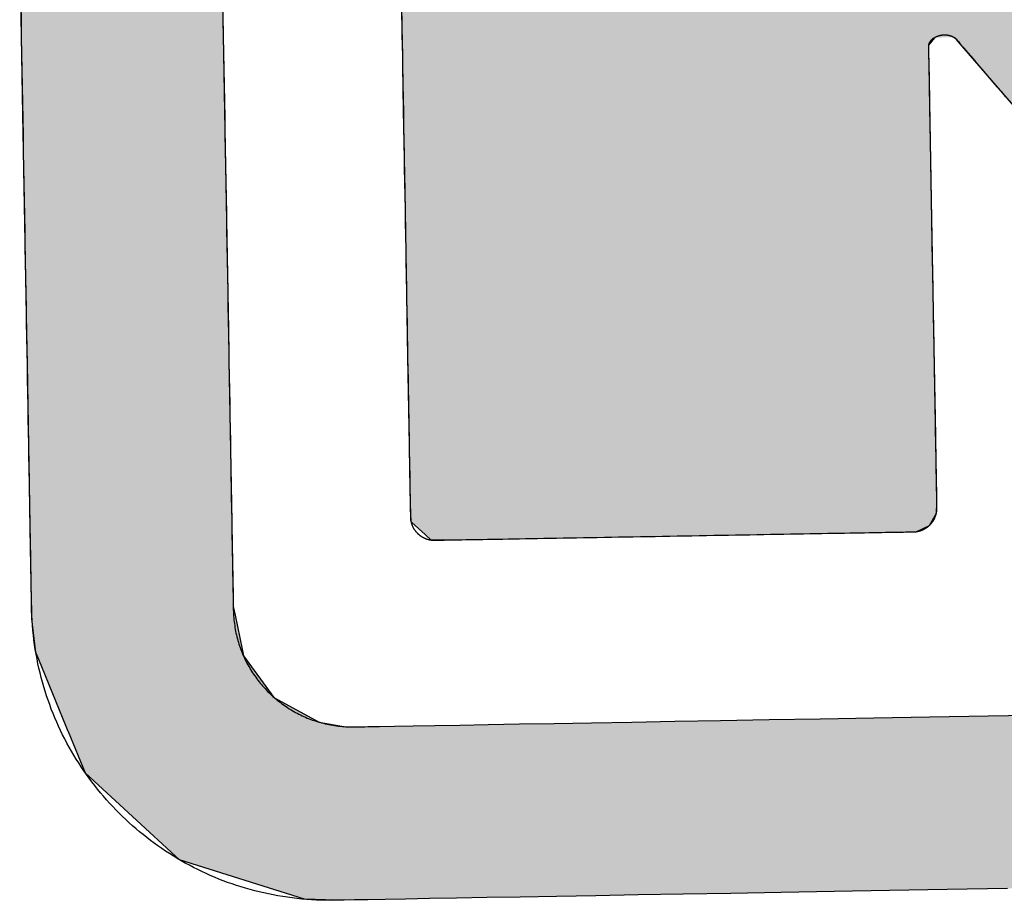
# Model space of a CAD drawing. Extents: x 1073 to 6773, y 5891 to 11716.
# Tile 12 of 45: x 3111 to 3185, y 8144 to 8211. Entities that reach past the tile are written whole.
import ezdxf

# ---------------------------------------------------------------- set-up
doc = ezdxf.new("R2010")
doc.units = 0
doc.layers.get('0').update_dxf_attribs({"linetype": 'CONTINUOUS'})
doc.layers.add('LOGO', color=7, linetype='CONTINUOUS')

# ---------------------------------------------------------------- blocks, each defined once
blk = doc.blocks.new('*U10')
at = {"layer": 'LOGO', "color": 8, "linetype": 'CONTINUOUS'}
for p, q in [((0.111, 21.525), (0.111, 23.577)), ((2.301, 23.577), (2.301, 21.525)), ((0.111, 19.153), (0.111, 21.525)), ((2.301, 21.525), (2.301, 19.153)), ((0.111, 18.818), (0.111, 19.153)), ((2.301, 19.153), (2.301, 18.818)), ((0.111, 17.262), (0.111, 18.818)), ((2.301, 18.818), (2.301, 17.262)), ((0.111, 17.024), (0.111, 17.262)), ((2.301, 17.262), (2.301, 17.024)), ((0.111, 16.62), (0.111, 17.024)), ((2.301, 17.024), (2.301, 16.62)), ((0.111, 16.444), (0.111, 16.62)), ((2.301, 16.62), (2.301, 16.444)), ((0.111, 16.247), (0.111, 16.444)), ((2.301, 16.444), (2.301, 16.247)), ((0.112, 16.14), (0.111, 16.247)), ((2.301, 16.247), (2.301, 16.14)), ((0.113, 16.046), (0.112, 16.14)), ((0.148, 15.678), (0.113, 16.046)), ((2.301, 16.14), (2.319, 16.046)), ((2.319, 16.046), (2.389, 15.678)), ((0.178, 15.602), (0.148, 15.678)), ((2.389, 15.678), (2.403, 15.602)), ((0.356, 15.147), (0.178, 15.602)), ((2.403, 15.602), (2.726, 15.147)), ((0.465, 14.869), (0.356, 15.147)), ((2.726, 15.147), (3.212, 14.869)), ((0.486, 14.814), (0.465, 14.869)), ((3.212, 14.869), (3.498, 14.814)), ((0.488, 14.811), (0.486, 14.814)), ((0.664, 14.36), (0.488, 14.811)), ((3.498, 14.814), (3.707, 14.811)), ((1.671, 13.4), (0.664, 14.36)), ((3.02, 12.948), (1.671, 13.4)), ((3.364, 12.931), (3.02, 12.948))]:
    blk.add_line(p, q, dxfattribs=at)
at = {"layer": 'LOGO', "color": 8, "linetype": 'CONTINUOUS', "extrusion": (0, 0, -1)}
for points in [[(-0.111, 23.577), (-2.301, 21.525), (-0.111, 21.525)], [(-0.111, 23.577), (-2.301, 23.577), (-2.301, 21.525)], [(-0.111, 21.525), (-2.301, 19.153), (-0.111, 19.153)], [(-0.111, 21.525), (-2.301, 21.525), (-2.301, 19.153)], [(-0.111, 19.153), (-2.301, 18.818), (-0.111, 18.818)], [(-0.111, 19.153), (-2.301, 19.153), (-2.301, 18.818)], [(-0.111, 18.818), (-2.301, 17.262), (-0.111, 17.262)], [(-0.111, 18.818), (-2.301, 18.818), (-2.301, 17.262)], [(-0.111, 17.262), (-2.301, 17.024), (-0.111, 17.024)], [(-0.111, 17.262), (-2.301, 17.262), (-2.301, 17.024)], [(-0.111, 17.024), (-2.301, 16.62), (-0.111, 16.62)], [(-0.111, 17.024), (-2.301, 17.024), (-2.301, 16.62)], [(-0.111, 16.62), (-2.301, 16.444), (-0.111, 16.444)], [(-0.111, 16.62), (-2.301, 16.62), (-2.301, 16.444)], [(-0.111, 16.444), (-2.301, 16.247), (-0.111, 16.247)], [(-0.111, 16.444), (-2.301, 16.444), (-2.301, 16.247)], [(-0.111, 16.247), (-2.301, 16.14), (-0.112, 16.14)], [(-0.111, 16.247), (-2.301, 16.247), (-2.301, 16.14)], [(-0.112, 16.14), (-2.319, 16.046), (-0.113, 16.046)], [(-0.112, 16.14), (-2.301, 16.14), (-2.319, 16.046)], [(-0.113, 16.046), (-2.389, 15.678), (-0.148, 15.678)], [(-0.113, 16.046), (-2.319, 16.046), (-2.389, 15.678)], [(-0.148, 15.678), (-2.403, 15.602), (-0.178, 15.602)], [(-0.148, 15.678), (-2.389, 15.678), (-2.403, 15.602)], [(-0.178, 15.602), (-2.726, 15.147), (-0.356, 15.147)], [(-0.178, 15.602), (-2.403, 15.602), (-2.726, 15.147)], [(-0.356, 15.147), (-3.212, 14.869), (-0.465, 14.869)], [(-0.356, 15.147), (-2.726, 15.147), (-3.212, 14.869)], [(-0.465, 14.869), (-3.498, 14.814), (-0.486, 14.814)], [(-0.465, 14.869), (-3.212, 14.869), (-3.498, 14.814)], [(-0.486, 14.814), (-3.707, 14.811), (-0.488, 14.811)], [(-0.486, 14.814), (-3.498, 14.814), (-3.707, 14.811)], [(-0.488, 14.811), (-74.153, 14.36), (-0.664, 14.36)], [(-0.488, 14.811), (-74.329, 14.811), (-74.153, 14.36)], [(-0.664, 14.36), (-73.146, 13.4), (-1.671, 13.4)], [(-0.664, 14.36), (-74.153, 14.36), (-73.146, 13.4)], [(-1.671, 13.4), (-71.797, 12.948), (-3.02, 12.948)], [(-1.671, 13.4), (-73.146, 13.4), (-71.797, 12.948)], [(-3.02, 12.948), (-71.454, 12.931), (-3.364, 12.931)], [(-3.02, 12.948), (-71.797, 12.948), (-71.454, 12.931)]]:
    blk.add_solid(points, dxfattribs=at)
blk = doc.blocks.new('*U11')
at = {"layer": 'LOGO', "color": 8, "linetype": 'CONTINUOUS'}
for p, q in [((4.246, 22.334), (4.246, 23.162)), ((4.246, 22.19), (4.246, 22.334)), ((4.246, 22.187), (4.246, 22.19)), ((4.246, 22.107), (4.246, 22.187)), ((10.025, 22.187), (9.958, 22.107)), ((10.262, 22.168), (10.234, 22.187)), ((10.347, 22.066), (10.262, 22.168)), ((4.246, 22.044), (4.246, 22.107)), ((4.246, 21.745), (4.246, 22.044)), ((9.958, 22.107), (9.958, 22.044)), ((9.958, 22.044), (9.958, 21.745)), ((10.64, 21.712), (10.347, 22.066)), ((4.246, 21.493), (4.246, 21.745)), ((9.958, 21.745), (9.958, 21.493)), ((11.666, 20.476), (10.64, 21.712)), ((4.246, 20.626), (4.246, 21.493)), ((9.958, 21.493), (9.958, 20.626)), ((4.246, 18.82), (4.246, 20.626)), ((9.958, 20.626), (9.959, 18.82)), ((4.246, 17.864), (4.246, 18.82)), ((9.959, 18.82), (9.959, 17.864)), ((4.246, 17.83), (4.246, 17.864)), ((9.959, 17.864), (9.959, 17.83)), ((4.246, 17.393), (4.246, 17.83)), ((9.959, 17.83), (9.959, 17.393)), ((4.246, 17.22), (4.246, 17.393)), ((9.959, 17.393), (9.959, 17.22)), ((4.248, 17.122), (4.246, 17.22)), ((9.959, 17.22), (9.959, 17.122)), ((4.251, 17.027), (4.248, 17.122)), ((9.959, 17.122), (9.953, 17.027)), ((4.258, 17.02), (4.251, 17.027)), ((4.398, 16.887), (4.258, 17.02)), ((9.952, 17.02), (9.874, 16.887)), ((9.953, 17.027), (9.952, 17.02)), ((4.465, 16.823), (4.398, 16.887)), ((4.523, 16.822), (4.465, 16.823)), ((4.655, 16.82), (4.523, 16.822)), ((9.733, 16.822), (9.502, 16.82)), ((9.735, 16.823), (9.733, 16.822)), ((9.874, 16.887), (9.735, 16.823))]:
    blk.add_line(p, q, dxfattribs=at)
at = {"layer": 'LOGO', "color": 8, "linetype": 'CONTINUOUS', "extrusion": (0, 0, -1)}
for points in [[(-4.246, 23.162), (-16.915, 22.334), (-4.246, 22.334)], [(-4.246, 22.334), (-17.03, 22.19), (-4.246, 22.19)], [(-4.246, 22.334), (-16.915, 22.334), (-17.03, 22.19)], [(-4.246, 22.19), (-10.025, 22.187), (-4.246, 22.187)], [(-4.246, 22.19), (-10.228, 22.19), (-10.025, 22.187)], [(-4.246, 22.187), (-9.958, 22.107), (-4.246, 22.107)], [(-4.246, 22.187), (-10.025, 22.187), (-9.958, 22.107)], [(-10.228, 22.19), (-17.033, 22.187), (-10.234, 22.187)], [(-10.228, 22.19), (-17.03, 22.19), (-17.033, 22.187)], [(-10.234, 22.187), (-17.048, 22.168), (-10.262, 22.168)], [(-10.234, 22.187), (-17.033, 22.187), (-17.048, 22.168)], [(-10.262, 22.168), (-17.13, 22.066), (-10.347, 22.066)], [(-10.262, 22.168), (-17.048, 22.168), (-17.13, 22.066)], [(-4.246, 22.107), (-9.958, 22.044), (-4.246, 22.044)], [(-4.246, 22.107), (-9.958, 22.107), (-9.958, 22.044)], [(-4.246, 22.044), (-9.958, 21.745), (-4.246, 21.745)], [(-4.246, 22.044), (-9.958, 22.044), (-9.958, 21.745)], [(-10.347, 22.066), (-17.414, 21.712), (-10.64, 21.712)], [(-10.347, 22.066), (-17.13, 22.066), (-17.414, 21.712)], [(-4.246, 21.745), (-9.958, 21.493), (-4.246, 21.493)], [(-4.246, 21.745), (-9.958, 21.745), (-9.958, 21.493)], [(-10.64, 21.712), (-18.405, 20.476), (-11.666, 20.476)], [(-10.64, 21.712), (-17.414, 21.712), (-18.405, 20.476)], [(-4.246, 21.493), (-9.958, 20.626), (-4.246, 20.626)], [(-4.246, 21.493), (-9.958, 21.493), (-9.958, 20.626)], [(-4.246, 20.626), (-9.959, 18.82), (-4.246, 18.82)], [(-4.246, 20.626), (-9.958, 20.626), (-9.959, 18.82)], [(-4.246, 18.82), (-9.959, 17.864), (-4.246, 17.864)], [(-4.246, 18.82), (-9.959, 18.82), (-9.959, 17.864)], [(-4.246, 17.864), (-9.959, 17.83), (-4.246, 17.83)], [(-4.246, 17.864), (-9.959, 17.864), (-9.959, 17.83)], [(-4.246, 17.83), (-9.959, 17.393), (-4.246, 17.393)], [(-4.246, 17.83), (-9.959, 17.83), (-9.959, 17.393)], [(-4.246, 17.393), (-9.959, 17.22), (-4.246, 17.22)], [(-4.246, 17.393), (-9.959, 17.393), (-9.959, 17.22)], [(-4.246, 17.22), (-9.959, 17.122), (-4.248, 17.122)], [(-4.246, 17.22), (-9.959, 17.22), (-9.959, 17.122)], [(-4.248, 17.122), (-9.953, 17.027), (-4.251, 17.027)], [(-4.248, 17.122), (-9.959, 17.122), (-9.953, 17.027)], [(-4.251, 17.027), (-9.952, 17.02), (-4.258, 17.02)], [(-4.251, 17.027), (-9.953, 17.027), (-9.952, 17.02)], [(-4.258, 17.02), (-9.874, 16.887), (-4.398, 16.887)], [(-4.258, 17.02), (-9.952, 17.02), (-9.874, 16.887)], [(-4.398, 16.887), (-9.735, 16.823), (-4.465, 16.823)], [(-4.398, 16.887), (-9.874, 16.887), (-9.735, 16.823)], [(-4.465, 16.823), (-9.733, 16.822), (-4.523, 16.822)], [(-4.465, 16.823), (-9.735, 16.823), (-9.733, 16.822)], [(-4.523, 16.822), (-9.502, 16.82), (-4.655, 16.82)], [(-4.523, 16.822), (-9.733, 16.822), (-9.502, 16.82)]]:
    blk.add_solid(points, dxfattribs=at)
blk = doc.blocks.new('KLAUS')
at = {"layer": 'LOGO'}
for points in [[(10.656, 12.931, 0), (10.002, 12.931, 0), (9.374, 12.931, 0), (8.773, 12.931, 0), (8.198, 12.931, 0), (7.651, 12.931, 0), (7.133, 12.931, 0), (6.644, 12.931, 0), (6.185, 12.931, 0), (5.758, 12.931, 0), (5.363, 12.931, 0), (5, 12.931, 0), (4.671, 12.931, 0), (4.377, 12.931, 0), (4.118, 12.931, 0), (3.895, 12.931, 0), (3.709, 12.931, 0), (3.561, 12.931, 0), (3.452, 12.931, 0), (3.382, 12.931, 0), (3.352, 12.931, 0), (3.309, 12.931, 0), (3.256, 12.932, 0), (3.202, 12.934, 0), (3.149, 12.937, 0), (3.096, 12.941, 0), (3.043, 12.945, 0), (2.991, 12.951, 0), (2.938, 12.957, 0), (2.886, 12.964, 0), (2.834, 12.972, 0), (2.783, 12.981, 0), (2.732, 12.99, 0), (2.681, 13.001, 0), (2.63, 13.012, 0), (2.58, 13.024, 0), (2.53, 13.036, 0), (2.48, 13.05, 0), (2.43, 13.064, 0), (2.381, 13.079, 0), (2.333, 13.095, 0), (2.284, 13.111, 0), (2.236, 13.128, 0), (2.188, 13.146, 0), (2.141, 13.165, 0), (2.094, 13.184, 0), (2.047, 13.204, 0), (2.001, 13.225, 0), (1.955, 13.246, 0), (1.91, 13.269, 0), (1.865, 13.291, 0), (1.82, 13.315, 0), (1.776, 13.339, 0), (1.732, 13.364, 0), (1.689, 13.39, 0), (1.646, 13.416, 0), (1.603, 13.443, 0), (1.561, 13.47, 0), (1.519, 13.498, 0), (1.478, 13.527, 0), (1.438, 13.556, 0), (1.397, 13.586, 0), (1.358, 13.617, 0), (1.318, 13.648, 0), (1.28, 13.68, 0), (1.241, 13.712, 0), (1.204, 13.745, 0), (1.167, 13.778, 0), (1.13, 13.812, 0), (1.094, 13.847, 0), (1.058, 13.882, 0), (1.023, 13.918, 0), (0.988, 13.954, 0), (0.954, 13.991, 0), (0.921, 14.028, 0), (0.888, 14.066, 0), (0.856, 14.104, 0), (0.824, 14.143, 0), (0.793, 14.182, 0), (0.763, 14.222, 0), (0.733, 14.262, 0), (0.704, 14.303, 0), (0.675, 14.344, 0), (0.647, 14.386, 0), (0.62, 14.428, 0), (0.593, 14.471, 0), (0.567, 14.514, 0), (0.541, 14.557, 0), (0.516, 14.601, 0), (0.492, 14.645, 0), (0.469, 14.69, 0), (0.446, 14.735, 0), (0.424, 14.78, 0), (0.402, 14.826, 0), (0.382, 14.873, 0), (0.362, 14.919, 0), (0.342, 14.966, 0), (0.324, 15.014, 0), (0.306, 15.062, 0), (0.289, 15.11, 0), (0.273, 15.158, 0), (0.257, 15.207, 0), (0.242, 15.256, 0), (0.228, 15.306, 0), (0.215, 15.355, 0), (0.202, 15.405, 0), (0.19, 15.456, 0), (0.179, 15.507, 0), (0.169, 15.557, 0), (0.16, 15.609, 0), (0.151, 15.66, 0), (0.143, 15.712, 0), (0.136, 15.764, 0), (0.13, 15.816, 0), (0.125, 15.869, 0), (0.12, 15.922, 0), (0.117, 15.975, 0), (0.114, 16.028, 0), (0.112, 16.082, 0), (0.111, 16.136, 0), (0.111, 16.172, 0), (0.111, 16.178, 0), (0.111, 16.191, 0), (0.111, 16.21, 0), (0.111, 16.237, 0), (0.111, 16.27, 0), (0.111, 16.309, 0), (0.111, 16.355, 0), (0.111, 16.407, 0), (0.111, 16.464, 0), (0.111, 16.528, 0), (0.111, 16.597, 0), (0.111, 16.672, 0), (0.111, 16.752, 0), (0.111, 16.837, 0), (0.111, 16.927, 0), (0.111, 17.023, 0), (0.111, 17.123, 0), (0.111, 17.228, 0), (0.111, 17.337, 0), (0.111, 17.451, 0), (0.111, 17.569, 0), (0.111, 17.691, 0), (0.111, 17.817, 0), (0.111, 17.947, 0), (0.111, 18.081, 0), (0.111, 18.218, 0), (0.111, 18.358, 0), (0.111, 18.502, 0), (0.111, 18.649, 0), (0.111, 18.799, 0), (0.111, 18.951, 0), (0.111, 19.106, 0), (0.111, 19.264, 0), (0.111, 19.424, 0), (0.111, 19.586, 0), (0.111, 19.75, 0), (0.111, 19.916, 0), (0.111, 20.084, 0), (0.111, 20.254, 0), (0.111, 20.425, 0), (0.111, 20.598, 0), (0.111, 20.771, 0), (0.111, 20.946, 0), (0.111, 21.122, 0), (0.111, 21.298, 0), (0.111, 21.476, 0), (0.111, 21.653, 0), (0.111, 21.831, 0), (0.111, 22.009, 0), (0.111, 22.187, 0), (0.111, 22.365, 0), (0.111, 22.543, 0), (0.111, 22.721, 0)], [(2.301, 22.685, 0), (2.301, 22.51, 0), (2.301, 22.334, 0), (2.301, 22.158, 0), (2.301, 21.981, 0), (2.301, 21.805, 0), (2.301, 21.629, 0), (2.301, 21.453, 0), (2.301, 21.277, 0), (2.301, 21.102, 0), (2.301, 20.928, 0), (2.301, 20.755, 0), (2.301, 20.582, 0), (2.301, 20.411, 0), (2.301, 20.241, 0), (2.301, 20.072, 0), (2.301, 19.905, 0), (2.301, 19.739, 0), (2.301, 19.576, 0), (2.301, 19.414, 0), (2.301, 19.254, 0), (2.301, 19.097, 0), (2.301, 18.942, 0), (2.301, 18.79, 0), (2.301, 18.64, 0), (2.301, 18.493, 0), (2.301, 18.349, 0), (2.301, 18.209, 0), (2.301, 18.071, 0), (2.301, 17.937, 0), (2.301, 17.806, 0), (2.301, 17.68, 0), (2.301, 17.557, 0), (2.301, 17.438, 0), (2.301, 17.323, 0), (2.301, 17.212, 0), (2.301, 17.106, 0), (2.301, 17.004, 0), (2.301, 16.907, 0), (2.301, 16.814, 0), (2.301, 16.727, 0), (2.301, 16.645, 0), (2.301, 16.568, 0), (2.301, 16.497, 0), (2.301, 16.431, 0), (2.301, 16.37, 0), (2.301, 16.316, 0), (2.301, 16.267, 0), (2.301, 16.225, 0), (2.301, 16.189, 0), (2.301, 16.159, 0), (2.301, 16.136, 0), (2.301, 16.119, 0), (2.301, 16.11, 0), (2.301, 16.104, 0), (2.302, 16.083, 0), (2.302, 16.061, 0), (2.303, 16.04, 0), (2.304, 16.019, 0), (2.306, 15.998, 0), (2.308, 15.976, 0), (2.31, 15.955, 0), (2.313, 15.934, 0), (2.316, 15.914, 0), (2.319, 15.893, 0), (2.322, 15.873, 0), (2.326, 15.852, 0), (2.331, 15.832, 0), (2.335, 15.812, 0), (2.34, 15.791, 0), (2.345, 15.771, 0), (2.351, 15.752, 0), (2.356, 15.732, 0), (2.362, 15.712, 0), (2.369, 15.693, 0), (2.376, 15.673, 0), (2.383, 15.654, 0), (2.39, 15.635, 0), (2.397, 15.616, 0), (2.405, 15.598, 0), (2.413, 15.579, 0), (2.422, 15.56, 0), (2.43, 15.542, 0), (2.439, 15.524, 0), (2.449, 15.506, 0), (2.458, 15.488, 0), (2.468, 15.471, 0), (2.478, 15.453, 0), (2.488, 15.436, 0), (2.499, 15.419, 0), (2.51, 15.402, 0), (2.521, 15.385, 0), (2.532, 15.368, 0), (2.544, 15.352, 0), (2.555, 15.336, 0), (2.567, 15.32, 0), (2.58, 15.304, 0), (2.592, 15.288, 0), (2.605, 15.273, 0), (2.618, 15.258, 0), (2.631, 15.243, 0), (2.645, 15.228, 0), (2.658, 15.213, 0), (2.672, 15.199, 0), (2.687, 15.185, 0), (2.701, 15.171, 0), (2.715, 15.157, 0), (2.73, 15.144, 0), (2.745, 15.13, 0), (2.76, 15.117, 0), (2.776, 15.104, 0), (2.791, 15.092, 0), (2.807, 15.079, 0), (2.823, 15.067, 0), (2.839, 15.056, 0), (2.856, 15.044, 0), (2.872, 15.033, 0), (2.889, 15.021, 0), (2.906, 15.011, 0), (2.923, 15, 0), (2.94, 14.989, 0), (2.958, 14.979, 0), (2.975, 14.97, 0), (2.993, 14.96, 0), (3.011, 14.951, 0), (3.029, 14.942, 0), (3.047, 14.933, 0), (3.066, 14.925, 0), (3.084, 14.916, 0), (3.103, 14.908, 0), (3.122, 14.901, 0), (3.141, 14.893, 0), (3.16, 14.886, 0), (3.179, 14.88, 0), (3.199, 14.873, 0), (3.218, 14.867, 0), (3.238, 14.861, 0), (3.258, 14.856, 0), (3.278, 14.851, 0), (3.298, 14.845, 0), (3.318, 14.841, 0), (3.338, 14.837, 0), (3.359, 14.833, 0), (3.379, 14.829, 0), (3.4, 14.826, 0), (3.421, 14.823, 0), (3.442, 14.82, 0), (3.463, 14.818, 0), (3.484, 14.816, 0), (3.505, 14.814, 0), (3.526, 14.813, 0), (3.547, 14.812, 0), (3.569, 14.811, 0), (3.59, 14.811, 0), (3.607, 14.811, 0), (3.654, 14.811, 0), (3.741, 14.811, 0), (3.866, 14.811, 0), (4.03, 14.811, 0), (4.231, 14.811, 0), (4.468, 14.811, 0), (4.74, 14.811, 0), (5.048, 14.811, 0), (5.389, 14.811, 0), (5.763, 14.811, 0), (6.169, 14.811, 0), (6.607, 14.811, 0), (7.075, 14.811, 0), (7.573, 14.811, 0), (8.1, 14.811, 0), (8.655, 14.811, 0), (9.237, 14.811, 0), (9.846, 14.811, 0), (10.48, 14.811, 0), (11.139, 14.811, 0)], [(10.786, 21.536, 0), (10.741, 21.591, 0), (10.697, 21.643, 0), (10.655, 21.694, 0), (10.615, 21.742, 0), (10.577, 21.788, 0), (10.541, 21.832, 0), (10.506, 21.874, 0), (10.474, 21.913, 0), (10.443, 21.949, 0), (10.415, 21.983, 0), (10.389, 22.015, 0), (10.365, 22.043, 0), (10.344, 22.069, 0), (10.325, 22.092, 0), (10.308, 22.112, 0), (10.294, 22.13, 0), (10.282, 22.143, 0), (10.273, 22.154, 0), (10.267, 22.162, 0), (10.263, 22.167, 0), (10.262, 22.168, 0), (10.262, 22.168, 0), (10.262, 22.168, 0), (10.262, 22.168, 0), (10.262, 22.168, 0), (10.261, 22.168, 0), (10.261, 22.169, 0), (10.261, 22.169, 0), (10.261, 22.169, 0), (10.26, 22.17, 0), (10.26, 22.17, 0), (10.259, 22.17, 0), (10.259, 22.171, 0), (10.258, 22.171, 0), (10.258, 22.172, 0), (10.257, 22.172, 0), (10.256, 22.173, 0), (10.255, 22.173, 0), (10.255, 22.174, 0), (10.254, 22.174, 0), (10.253, 22.175, 0), (10.252, 22.176, 0), (10.251, 22.177, 0), (10.25, 22.177, 0), (10.249, 22.178, 0), (10.248, 22.179, 0), (10.247, 22.179, 0), (10.246, 22.18, 0), (10.245, 22.181, 0), (10.243, 22.182, 0), (10.242, 22.183, 0), (10.241, 22.183, 0), (10.239, 22.184, 0), (10.238, 22.185, 0), (10.236, 22.186, 0), (10.235, 22.187, 0), (10.233, 22.188, 0), (10.232, 22.188, 0), (10.23, 22.189, 0), (10.229, 22.19, 0), (10.227, 22.191, 0), (10.225, 22.192, 0), (10.224, 22.193, 0), (10.222, 22.194, 0), (10.22, 22.194, 0), (10.218, 22.195, 0), (10.216, 22.196, 0), (10.214, 22.197, 0), (10.212, 22.198, 0), (10.21, 22.198, 0), (10.208, 22.199, 0), (10.206, 22.2, 0), (10.204, 22.201, 0), (10.202, 22.202, 0), (10.2, 22.202, 0), (10.198, 22.203, 0), (10.195, 22.204, 0), (10.193, 22.205, 0), (10.191, 22.205, 0), (10.189, 22.206, 0), (10.186, 22.207, 0), (10.184, 22.207, 0), (10.181, 22.208, 0), (10.179, 22.208, 0), (10.176, 22.209, 0), (10.174, 22.209, 0), (10.171, 22.21, 0), (10.169, 22.21, 0), (10.166, 22.211, 0), (10.164, 22.211, 0), (10.161, 22.212, 0), (10.158, 22.212, 0), (10.155, 22.212, 0), (10.153, 22.213, 0), (10.15, 22.213, 0), (10.147, 22.213, 0), (10.144, 22.213, 0), (10.141, 22.213, 0), (10.138, 22.214, 0), (10.135, 22.214, 0), (10.132, 22.214, 0), (10.129, 22.214, 0), (10.126, 22.214, 0), (10.123, 22.213, 0), (10.12, 22.213, 0), (10.117, 22.213, 0), (10.114, 22.213, 0), (10.111, 22.212, 0), (10.108, 22.212, 0), (10.104, 22.212, 0), (10.101, 22.211, 0), (10.098, 22.211, 0), (10.095, 22.21, 0), (10.091, 22.21, 0), (10.088, 22.209, 0), (10.085, 22.208, 0), (10.081, 22.207, 0), (10.078, 22.206, 0), (10.074, 22.206, 0), (10.071, 22.205, 0), (10.068, 22.204, 0), (10.065, 22.203, 0), (10.061, 22.202, 0), (10.058, 22.201, 0), (10.055, 22.2, 0), (10.052, 22.199, 0), (10.049, 22.198, 0), (10.046, 22.196, 0), (10.044, 22.195, 0), (10.041, 22.194, 0), (10.038, 22.193, 0), (10.036, 22.192, 0), (10.033, 22.191, 0), (10.031, 22.189, 0), (10.028, 22.188, 0), (10.026, 22.187, 0), (10.024, 22.186, 0), (10.021, 22.184, 0), (10.019, 22.183, 0), (10.017, 22.182, 0), (10.015, 22.181, 0), (10.013, 22.179, 0), (10.011, 22.178, 0), (10.009, 22.177, 0), (10.007, 22.175, 0), (10.005, 22.174, 0), (10.003, 22.173, 0), (10.001, 22.171, 0), (9.999, 22.17, 0), (9.998, 22.169, 0), (9.996, 22.167, 0), (9.995, 22.166, 0), (9.993, 22.164, 0), (9.992, 22.163, 0), (9.99, 22.162, 0), (9.989, 22.16, 0), (9.987, 22.159, 0), (9.986, 22.158, 0), (9.985, 22.156, 0), (9.983, 22.155, 0), (9.982, 22.154, 0), (9.981, 22.152, 0), (9.98, 22.151, 0), (9.979, 22.149, 0), (9.978, 22.148, 0), (9.977, 22.147, 0), (9.976, 22.145, 0), (9.975, 22.144, 0), (9.974, 22.143, 0), (9.973, 22.142, 0), (9.972, 22.14, 0), (9.971, 22.139, 0), (9.971, 22.138, 0), (9.97, 22.137, 0), (9.969, 22.135, 0), (9.968, 22.134, 0), (9.968, 22.133, 0), (9.967, 22.132, 0), (9.966, 22.131, 0), (9.966, 22.13, 0), (9.965, 22.128, 0), (9.965, 22.127, 0), (9.964, 22.126, 0), (9.964, 22.125, 0), (9.963, 22.124, 0), (9.963, 22.123, 0), (9.963, 22.122, 0), (9.962, 22.121, 0), (9.962, 22.12, 0), (9.962, 22.119, 0), (9.961, 22.119, 0), (9.961, 22.118, 0), (9.961, 22.117, 0), (9.96, 22.116, 0), (9.96, 22.115, 0), (9.96, 22.115, 0), (9.96, 22.114, 0), (9.96, 22.113, 0), (9.959, 22.113, 0), (9.959, 22.112, 0), (9.959, 22.111, 0), (9.959, 22.111, 0), (9.959, 22.11, 0), (9.959, 22.11, 0), (9.959, 22.109, 0), (9.959, 22.109, 0), (9.958, 22.109, 0), (9.958, 22.108, 0), (9.958, 22.108, 0), (9.958, 22.108, 0), (9.958, 22.108, 0), (9.958, 22.107, 0), (9.958, 22.107, 0), (9.958, 22.107, 0), (9.958, 22.107, 0), (9.958, 22.106, 0), (9.958, 22.103, 0), (9.958, 22.096, 0), (9.958, 22.086, 0), (9.958, 22.073, 0), (9.958, 22.058, 0), (9.958, 22.039, 0), (9.958, 22.018, 0), (9.958, 21.994, 0), (9.958, 21.968, 0), (9.958, 21.938, 0), (9.958, 21.907, 0), (9.958, 21.873, 0), (9.958, 21.837, 0), (9.958, 21.798, 0), (9.958, 21.757, 0), (9.958, 21.714, 0), (9.958, 21.669, 0), (9.958, 21.622, 0), (9.958, 21.573, 0), (9.958, 21.522, 0), (9.958, 21.469, 0), (9.958, 21.414, 0), (9.958, 21.358, 0), (9.958, 21.3, 0), (9.958, 21.24, 0), (9.958, 21.179, 0), (9.958, 21.117, 0), (9.958, 21.053, 0), (9.958, 20.988, 0), (9.958, 20.921, 0), (9.958, 20.854, 0), (9.958, 20.785, 0), (9.958, 20.715, 0), (9.958, 20.645, 0), (9.958, 20.573, 0), (9.958, 20.5, 0), (9.958, 20.427, 0), (9.958, 20.353, 0), (9.958, 20.279, 0), (9.958, 20.203, 0), (9.958, 20.128, 0), (9.958, 20.051, 0), (9.958, 19.975, 0), (9.958, 19.898, 0), (9.958, 19.821, 0), (9.958, 19.743, 0), (9.958, 19.666, 0), (9.959, 19.588, 0), (9.959, 19.511, 0), (9.959, 19.433, 0), (9.959, 19.356, 0), (9.959, 19.279, 0), (9.959, 19.202, 0), (9.959, 19.125, 0), (9.959, 19.049, 0), (9.959, 18.974, 0), (9.959, 18.898, 0), (9.959, 18.824, 0), (9.959, 18.75, 0), (9.959, 18.677, 0), (9.959, 18.604, 0), (9.959, 18.533, 0), (9.959, 18.462, 0), (9.959, 18.393, 0), (9.959, 18.324, 0), (9.959, 18.256, 0), (9.959, 18.19, 0), (9.959, 18.125, 0), (9.959, 18.062, 0), (9.959, 17.999, 0), (9.959, 17.938, 0), (9.959, 17.879, 0), (9.959, 17.821, 0), (9.959, 17.765, 0), (9.959, 17.711, 0), (9.959, 17.658, 0), (9.959, 17.607, 0), (9.959, 17.558, 0), (9.959, 17.512, 0), (9.959, 17.467, 0), (9.959, 17.424, 0), (9.959, 17.383, 0), (9.959, 17.345, 0), (9.959, 17.309, 0), (9.959, 17.275, 0), (9.959, 17.244, 0), (9.959, 17.215, 0), (9.959, 17.189, 0), (9.959, 17.165, 0), (9.959, 17.144, 0), (9.959, 17.126, 0), (9.959, 17.111, 0), (9.959, 17.099, 0), (9.959, 17.089, 0), (9.959, 17.083, 0), (9.959, 17.079, 0), (9.959, 17.077, 0), (9.959, 17.073, 0), (9.959, 17.068, 0), (9.958, 17.064, 0), (9.958, 17.059, 0), (9.958, 17.055, 0), (9.957, 17.051, 0), (9.957, 17.047, 0), (9.956, 17.042, 0), (9.956, 17.038, 0), (9.955, 17.034, 0), (9.954, 17.029, 0), (9.953, 17.025, 0), (9.952, 17.021, 0), (9.951, 17.017, 0), (9.95, 17.013, 0), (9.949, 17.009, 0), (9.948, 17.005, 0), (9.947, 17.001, 0), (9.946, 16.997, 0), (9.944, 16.993, 0), (9.943, 16.989, 0), (9.941, 16.985, 0), (9.94, 16.981, 0), (9.938, 16.977, 0), (9.937, 16.974, 0), (9.935, 16.97, 0), (9.933, 16.966, 0), (9.931, 16.962, 0), (9.929, 16.959, 0), (9.927, 16.955, 0), (9.925, 16.951, 0), (9.923, 16.948, 0), (9.921, 16.944, 0), (9.919, 16.941, 0), (9.917, 16.937, 0), (9.915, 16.934, 0), (9.912, 16.931, 0), (9.91, 16.927, 0), (9.907, 16.924, 0), (9.905, 16.921, 0), (9.902, 16.917, 0), (9.9, 16.914, 0), (9.897, 16.911, 0), (9.895, 16.908, 0), (9.892, 16.905, 0), (9.889, 16.902, 0), (9.886, 16.899, 0), (9.883, 16.896, 0), (9.881, 16.893, 0), (9.878, 16.89, 0), (9.875, 16.887, 0), (9.872, 16.885, 0), (9.868, 16.882, 0), (9.865, 16.879, 0), (9.862, 16.877, 0), (9.859, 16.874, 0), (9.856, 16.872, 0), (9.852, 16.869, 0), (9.849, 16.867, 0), (9.846, 16.865, 0), (9.842, 16.862, 0), (9.839, 16.86, 0), (9.835, 16.858, 0), (9.832, 16.856, 0), (9.828, 16.854, 0), (9.825, 16.852, 0), (9.821, 16.85, 0), (9.817, 16.848, 0), (9.814, 16.846, 0), (9.81, 16.844, 0), (9.806, 16.842, 0), (9.802, 16.841, 0), (9.799, 16.839, 0), (9.795, 16.838, 0), (9.791, 16.836, 0), (9.787, 16.835, 0), (9.783, 16.833, 0), (9.779, 16.832, 0), (9.775, 16.831, 0), (9.771, 16.829, 0), (9.767, 16.828, 0), (9.763, 16.827, 0), (9.759, 16.826, 0), (9.755, 16.825, 0), (9.75, 16.825, 0), (9.746, 16.824, 0), (9.742, 16.823, 0), (9.738, 16.822, 0), (9.734, 16.822, 0), (9.729, 16.821, 0), (9.725, 16.821, 0), (9.721, 16.82, 0), (9.716, 16.82, 0), (9.712, 16.82, 0), (9.708, 16.82, 0), (9.703, 16.82, 0), (9.7, 16.82, 0), (9.697, 16.82, 0), (9.692, 16.82, 0), (9.683, 16.82, 0), (9.671, 16.82, 0), (9.657, 16.82, 0), (9.639, 16.82, 0), (9.618, 16.82, 0), (9.595, 16.82, 0), (9.569, 16.82, 0), (9.54, 16.82, 0), (9.509, 16.82, 0), (9.475, 16.82, 0), (9.438, 16.82, 0), (9.4, 16.82, 0), (9.359, 16.82, 0), (9.315, 16.82, 0), (9.27, 16.82, 0), (9.222, 16.82, 0), (9.172, 16.82, 0), (9.12, 16.82, 0), (9.067, 16.82, 0), (9.011, 16.82, 0), (8.954, 16.82, 0), (8.895, 16.82, 0), (8.834, 16.82, 0), (8.772, 16.82, 0), (8.708, 16.82, 0), (8.642, 16.82, 0), (8.576, 16.82, 0), (8.508, 16.82, 0), (8.438, 16.82, 0), (8.368, 16.82, 0), (8.296, 16.82, 0), (8.224, 16.82, 0), (8.15, 16.82, 0), (8.076, 16.82, 0), (8.001, 16.82, 0), (7.924, 16.82, 0), (7.848, 16.82, 0), (7.77, 16.82, 0), (7.692, 16.82, 0), (7.614, 16.82, 0), (7.535, 16.82, 0), (7.455, 16.82, 0), (7.376, 16.82, 0), (7.296, 16.82, 0), (7.216, 16.82, 0), (7.136, 16.82, 0), (7.056, 16.82, 0), (6.976, 16.82, 0), (6.896, 16.82, 0), (6.816, 16.82, 0), (6.736, 16.82, 0), (6.657, 16.82, 0), (6.578, 16.82, 0), (6.5, 16.82, 0), (6.422, 16.82, 0), (6.345, 16.82, 0), (6.268, 16.82, 0), (6.192, 16.82, 0), (6.117, 16.82, 0), (6.042, 16.82, 0), (5.969, 16.82, 0), (5.896, 16.82, 0), (5.825, 16.82, 0), (5.755, 16.82, 0), (5.686, 16.82, 0), (5.618, 16.82, 0), (5.552, 16.82, 0), (5.487, 16.82, 0), (5.423, 16.82, 0), (5.361, 16.82, 0), (5.3, 16.82, 0), (5.242, 16.82, 0), (5.184, 16.82, 0), (5.129, 16.82, 0), (5.076, 16.82, 0), (5.024, 16.82, 0), (4.975, 16.82, 0), (4.927, 16.82, 0), (4.882, 16.82, 0), (4.839, 16.82, 0), (4.798, 16.82, 0), (4.76, 16.82, 0), (4.724, 16.82, 0), (4.691, 16.82, 0), (4.66, 16.82, 0), (4.631, 16.82, 0), (4.605, 16.82, 0), (4.583, 16.82, 0), (4.562, 16.82, 0), (4.545, 16.82, 0), (4.531, 16.82, 0), (4.52, 16.82, 0), (4.512, 16.82, 0), (4.507, 16.82, 0), (4.505, 16.82, 0), (4.501, 16.82, 0), (4.496, 16.82, 0), (4.492, 16.82, 0), (4.487, 16.82, 0), (4.483, 16.82, 0), (4.479, 16.821, 0), (4.475, 16.821, 0), (4.47, 16.822, 0), (4.466, 16.822, 0), (4.462, 16.823, 0), (4.458, 16.824, 0), (4.453, 16.825, 0), (4.449, 16.826, 0), (4.445, 16.826, 0), (4.441, 16.828, 0), (4.437, 16.828, 0), (4.433, 16.83, 0), (4.429, 16.831, 0), (4.425, 16.832, 0), (4.421, 16.834, 0), (4.417, 16.835, 0), (4.413, 16.836, 0), (4.409, 16.838, 0), (4.405, 16.839, 0), (4.401, 16.841, 0), (4.398, 16.843, 0), (4.394, 16.844, 0), (4.39, 16.846, 0), (4.387, 16.848, 0), (4.383, 16.85, 0), (4.379, 16.852, 0), (4.376, 16.854, 0), (4.372, 16.856, 0), (4.369, 16.858, 0), (4.365, 16.86, 0), (4.362, 16.863, 0), (4.358, 16.865, 0), (4.355, 16.867, 0), (4.352, 16.87, 0), (4.348, 16.872, 0), (4.345, 16.875, 0), (4.342, 16.877, 0), (4.339, 16.88, 0), (4.336, 16.883, 0), (4.332, 16.885, 0), (4.329, 16.888, 0), (4.326, 16.891, 0), (4.324, 16.894, 0), (4.321, 16.896, 0), (4.318, 16.899, 0), (4.315, 16.902, 0), (4.312, 16.905, 0), (4.309, 16.909, 0), (4.307, 16.912, 0), (4.304, 16.915, 0), (4.302, 16.918, 0), (4.299, 16.921, 0), (4.297, 16.924, 0), (4.294, 16.928, 0), (4.292, 16.931, 0), (4.29, 16.934, 0), (4.287, 16.938, 0), (4.285, 16.941, 0), (4.283, 16.945, 0), (4.281, 16.948, 0), (4.279, 16.952, 0), (4.277, 16.956, 0), (4.275, 16.959, 0), (4.273, 16.963, 0), (4.271, 16.967, 0), (4.269, 16.97, 0), (4.268, 16.974, 0), (4.266, 16.978, 0), (4.264, 16.982, 0), (4.263, 16.986, 0), (4.261, 16.99, 0), (4.26, 16.994, 0), (4.259, 16.997, 0), (4.257, 17.002, 0), (4.256, 17.006, 0), (4.255, 17.01, 0), (4.254, 17.014, 0), (4.253, 17.018, 0), (4.252, 17.022, 0), (4.251, 17.026, 0), (4.25, 17.03, 0), (4.25, 17.034, 0), (4.249, 17.039, 0), (4.248, 17.043, 0), (4.248, 17.047, 0), (4.247, 17.051, 0), (4.247, 17.056, 0), (4.246, 17.06, 0), (4.246, 17.064, 0), (4.246, 17.069, 0), (4.246, 17.073, 0), (4.246, 17.078, 0), (4.246, 17.08, 0), (4.246, 17.088, 0), (4.246, 17.102, 0), (4.246, 17.122, 0), (4.246, 17.147, 0), (4.246, 17.178, 0), (4.246, 17.215, 0), (4.246, 17.258, 0), (4.246, 17.305, 0), (4.246, 17.358, 0), (4.246, 17.416, 0), (4.246, 17.479, 0), (4.246, 17.547, 0), (4.246, 17.62, 0), (4.246, 17.697, 0), (4.246, 17.778, 0), (4.246, 17.864, 0), (4.246, 17.954, 0), (4.246, 18.048, 0), (4.246, 18.145, 0), (4.246, 18.247, 0), (4.246, 18.352, 0), (4.246, 18.461, 0), (4.246, 18.573, 0), (4.246, 18.689, 0), (4.246, 18.807, 0), (4.246, 18.928, 0), (4.246, 19.053, 0), (4.246, 19.18, 0), (4.246, 19.309, 0), (4.246, 19.442, 0), (4.246, 19.576, 0), (4.246, 19.713, 0), (4.246, 19.851, 0), (4.246, 19.992, 0), (4.246, 20.134, 0), (4.246, 20.279, 0), (4.246, 20.424, 0), (4.246, 20.572, 0), (4.246, 20.72, 0), (4.246, 20.87, 0), (4.246, 21.02, 0), (4.246, 21.172, 0), (4.246, 21.324, 0), (4.246, 21.477, 0), (4.246, 21.63, 0), (4.246, 21.784, 0), (4.246, 21.938, 0), (4.246, 22.093, 0), (4.246, 22.247, 0), (4.246, 22.401, 0), (4.246, 22.555, 0)]]:
    blk.add_polyline3d(points, dxfattribs=at)
at = {"layer": 'LOGO', "color": 8, "linetype": 'CONTINUOUS'}
for name in ['*U10', '*U11']:
    blk.add_blockref(name, (0, 0), dxfattribs=at)

msp = doc.modelspace()

# ---------------------------------------------------------------- block references
at = {"xscale": 6.929133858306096, "yscale": 6.929133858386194, "zscale": 6.929133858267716, "rotation": 0.9999999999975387}
msp.add_blockref('KLAUS', (3113, 8054.426), dxfattribs=at)

doc.saveas('drawing.dxf')
